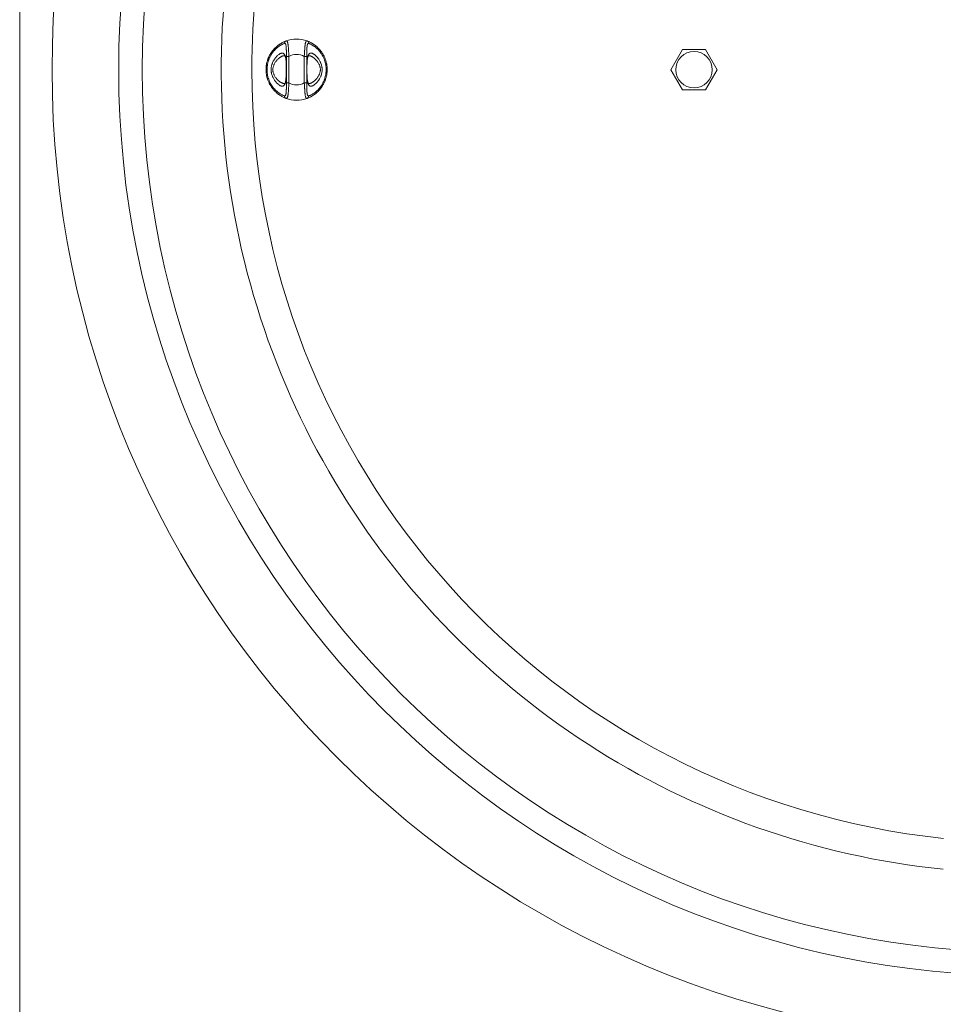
# Model space of a CAD drawing. Header units: millimetres. Extents: x 25 to 1460, y 35 to 806.
# Tile 4 of 46: x 25 to 206, y 419 to 612. Entities that reach past the tile are written whole.
import ezdxf

# ---------------------------------------------------------------- set-up
doc = ezdxf.new("R2010")
doc.units = ezdxf.units.MM
doc.layers.add('1', color=7, linetype='Continuous', true_color=0xffffff)

msp = doc.modelspace()

# ---------------------------------------------------------------- linework, layer by layer
at = {"layer": '1', "color": 8, "linetype": 'Continuous', "lineweight": 18}
msp.add_line((25.11, 405.3), (25.11, 800), dxfattribs=at)
at = {"layer": '1', "color": 155, "linetype": 'Continuous', "lineweight": 18}
for p, q in [((77.96, 605.25), (77.46, 605.25)), ((77.46, 600.06), (77.46, 605.25)), ((77.96, 605.25), (77.96, 600.06)), ((80.96, 600.06), (80.96, 605.25)), ((81.46, 605.25), (80.96, 605.25)), ((81.46, 605.25), (81.46, 600.06)), ((152.9, 602.65), (155.18, 606.6)), ((155.18, 606.6), (159.74, 606.6)), ((159.74, 606.6), (162.02, 602.65)), ((155.18, 598.7), (152.9, 602.65)), ((162.02, 602.65), (159.74, 598.7)), ((77.46, 600.06), (77.96, 600.06)), ((80.96, 600.06), (81.46, 600.06)), ((159.74, 598.7), (155.18, 598.7))]:
    msp.add_line(p, q, dxfattribs=at)
for centre, radius in [((222.46, 602.65), 191), ((222.46, 602.65), 177.92), ((222.46, 602.65), 173.28), ((157.46, 602.65), 3.57)]:
    msp.add_circle(centre, radius, dxfattribs=at)
for centre, radius, start, end in [((222.46, 602.65), 157.8, 155.7786, 264.1544), ((222.46, 602.65), 151.78, 156.0206, 180), ((79.46, 602.65), 6, 69.7905, 110.2095), ((79.46, 602.65), 3, 59.9007, 120.0993), ((222.46, 602.65), 151.78, 180, 263.9363), ((79.46, 602.65), 3, 239.9007, 300.0993), ((79.46, 602.65), 6, 249.7905, 290.2095)]:
    msp.add_arc(centre, radius, start, end, dxfattribs=at)
for centre, major_axis, start_param, end_param in [((77.56, 607.82), (-0.173, 0.469), 0, 1.232759), ((81.36, 607.82), (-0.173, -0.469), 1.908834, 3.141593), ((77.56, 597.49), (0.173, 0.469), 1.908834, 3.141593), ((81.36, 597.49), (-0.173, 0.469), 3.141593, 4.374351)]:
    msp.add_ellipse(centre, major_axis=major_axis, ratio=0.954941, start_param=start_param, end_param=end_param, dxfattribs=at)
for points, knots in [([(77.39, 597.02), (77.33, 597.05), (77.26, 597.07), (77.12, 597.13), (77.04, 597.16), (76.88, 597.24), (76.79, 597.28), (76.61, 597.37), (76.51, 597.43), (76.36, 597.52), (76.31, 597.55), (76.23, 597.6), (76.21, 597.61), (76.15, 597.65), (76.13, 597.67), (75.99, 597.76), (75.88, 597.84), (75.66, 598.01), (75.55, 598.1), (75.32, 598.31), (75.21, 598.42), (75.07, 598.57), (75.04, 598.6), (74.98, 598.66), (74.9, 598.75), (74.82, 598.85), (74.66, 599.05), (74.56, 599.19), (74.36, 599.49), (74.26, 599.65), (74.15, 599.85), (74.13, 599.9), (74.09, 599.98), (74.07, 600.02), (74.01, 600.15), (73.97, 600.24), (73.85, 600.51), (73.79, 600.69), (73.67, 601.06), (73.62, 601.25), (73.57, 601.49), (73.56, 601.54), (73.55, 601.64), (73.54, 601.69), (73.51, 601.84), (73.5, 601.94), (73.47, 602.24), (73.46, 602.44), (73.46, 602.84), (73.47, 603.04), (73.49, 603.29), (73.5, 603.34), (73.51, 603.44), (73.53, 603.59), (73.56, 603.73), (73.62, 604.03), (73.66, 604.22), (73.75, 604.5), (73.78, 604.59), (73.83, 604.73), (73.85, 604.77), (73.88, 604.86), (73.9, 604.91), (73.99, 605.13), (74.07, 605.31), (74.25, 605.64), (74.34, 605.79), (74.49, 606.02), (74.54, 606.09), (74.65, 606.24), (74.7, 606.31), (74.86, 606.51), (74.97, 606.64), (75.2, 606.88), (75.31, 606.99), (75.45, 607.12), (75.48, 607.14), (75.54, 607.19), (75.62, 607.27), (75.71, 607.34), (75.87, 607.47), (75.98, 607.55), (76.2, 607.69), (76.3, 607.76), (76.45, 607.85), (76.53, 607.89), (76.6, 607.93), (76.64, 607.95), (76.67, 607.97), (76.78, 608.03), (76.87, 608.07), (77.04, 608.14), (77.12, 608.18), (77.26, 608.24), (77.33, 608.26), (77.39, 608.29)], [0, 0, 0, 0, 0.03125, 0.03125, 0.0625, 0.0625, 0.09375, 0.09375, 0.125, 0.125, 0.140625, 0.140625, 0.148437, 0.148437, 0.15625, 0.15625, 0.1875, 0.1875, 0.21875, 0.21875, 0.25, 0.25, 0.257812, 0.257812, 0.265625, 0.28125, 0.28125, 0.3125, 0.3125, 0.34375, 0.34375, 0.351562, 0.351562, 0.359375, 0.359375, 0.375, 0.375, 0.40625, 0.40625, 0.4375, 0.4375, 0.445312, 0.445312, 0.453125, 0.453125, 0.46875, 0.46875, 0.5, 0.5, 0.53125, 0.53125, 0.539062, 0.539062, 0.546875, 0.5625, 0.5625, 0.59375, 0.59375, 0.609375, 0.609375, 0.617187, 0.617187, 0.625, 0.625, 0.65625, 0.65625, 0.6875, 0.6875, 0.703125, 0.703125, 0.71875, 0.71875, 0.75, 0.75, 0.78125, 0.78125, 0.789062, 0.789062, 0.796875, 0.8125, 0.8125, 0.84375, 0.84375, 0.875, 0.875, 0.890625, 0.898437, 0.898437, 0.90625, 0.90625, 0.9375, 0.9375, 0.96875, 0.96875, 1, 1, 1, 1]), ([(77.08, 607.82), (77.03, 607.8), (76.97, 607.77), (76.85, 607.72), (76.78, 607.69), (76.64, 607.62), (76.57, 607.58), (76.47, 607.53), (76.45, 607.52), (76.41, 607.5), (76.34, 607.46), (76.28, 607.42), (76.15, 607.34), (76.06, 607.28), (75.88, 607.15), (75.78, 607.08), (75.64, 606.96), (75.59, 606.92), (75.51, 606.86), (75.49, 606.84), (75.44, 606.79), (75.41, 606.77), (75.29, 606.65), (75.19, 606.55), (74.99, 606.33), (74.9, 606.21), (74.76, 606.03), (74.71, 605.96), (74.64, 605.86), (74.62, 605.83), (74.57, 605.76), (74.55, 605.72), (74.44, 605.55), (74.36, 605.4), (74.2, 605.1), (74.13, 604.94), (74.05, 604.73), (74.03, 604.69), (74, 604.61), (73.96, 604.48), (73.91, 604.35), (73.84, 604.09), (73.8, 603.92), (73.75, 603.65), (73.73, 603.56), (73.71, 603.42), (73.71, 603.38), (73.69, 603.28), (73.69, 603.24), (73.67, 603.01), (73.66, 602.82), (73.66, 602.45), (73.67, 602.27), (73.7, 602), (73.71, 601.9), (73.73, 601.77), (73.74, 601.72), (73.75, 601.63), (73.76, 601.59), (73.8, 601.36), (73.85, 601.19), (73.95, 600.84), (74.01, 600.67), (74.11, 600.43), (74.14, 600.35), (74.21, 600.19), (74.25, 600.11), (74.37, 599.88), (74.45, 599.74), (74.63, 599.46), (74.72, 599.33), (74.86, 599.15), (74.93, 599.06), (75, 598.97), (75.05, 598.92), (75.08, 598.89), (75.2, 598.75), (75.3, 598.65), (75.5, 598.46), (75.6, 598.38), (75.79, 598.22), (75.88, 598.15), (76, 598.07), (76.02, 598.05), (76.07, 598.02), (76.14, 597.98), (76.2, 597.93), (76.33, 597.85), (76.42, 597.81), (76.57, 597.72), (76.65, 597.68), (76.78, 597.62), (76.85, 597.59), (76.97, 597.54), (77.03, 597.51), (77.08, 597.49)], [0, 0, 0, 0, 0.03125, 0.03125, 0.0625, 0.0625, 0.09375, 0.09375, 0.101562, 0.101562, 0.109375, 0.125, 0.125, 0.15625, 0.15625, 0.1875, 0.1875, 0.203125, 0.203125, 0.210938, 0.210938, 0.21875, 0.21875, 0.25, 0.25, 0.28125, 0.28125, 0.296875, 0.296875, 0.304688, 0.304688, 0.3125, 0.3125, 0.34375, 0.34375, 0.375, 0.375, 0.382813, 0.382813, 0.390625, 0.40625, 0.40625, 0.4375, 0.4375, 0.453125, 0.453125, 0.460938, 0.460938, 0.46875, 0.46875, 0.5, 0.5, 0.53125, 0.53125, 0.546875, 0.546875, 0.554688, 0.554688, 0.5625, 0.5625, 0.59375, 0.59375, 0.625, 0.625, 0.640625, 0.640625, 0.65625, 0.65625, 0.6875, 0.6875, 0.71875, 0.71875, 0.734375, 0.742188, 0.742188, 0.75, 0.75, 0.78125, 0.78125, 0.8125, 0.8125, 0.84375, 0.84375, 0.851563, 0.851563, 0.859375, 0.875, 0.875, 0.90625, 0.90625, 0.9375, 0.9375, 0.96875, 0.96875, 1, 1, 1, 1]), ([(77.46, 605.25), (77.46, 605.42), (77.46, 605.58), (77.45, 605.91), (77.45, 606.07), (77.45, 606.25), (77.45, 606.27), (77.45, 606.31), (77.45, 606.37), (77.45, 606.42), (77.44, 606.54), (77.44, 606.61), (77.44, 606.76), (77.43, 606.83), (77.43, 606.93), (77.42, 606.96), (77.42, 607.03), (77.42, 607.06), (77.41, 607.16), (77.4, 607.22), (77.39, 607.33), (77.38, 607.38), (77.37, 607.46), (77.36, 607.48), (77.35, 607.52), (77.35, 607.55), (77.33, 607.61), (77.31, 607.68), (77.28, 607.74), (77.25, 607.77), (77.24, 607.78), (77.23, 607.79), (77.22, 607.8), (77.19, 607.82), (77.17, 607.83), (77.13, 607.83), (77.1, 607.82), (77.08, 607.82)], [0, 0, 0, 0, 0.125, 0.125, 0.25, 0.25, 0.265625, 0.265625, 0.28125, 0.3125, 0.3125, 0.375, 0.375, 0.4375, 0.4375, 0.46875, 0.46875, 0.5, 0.5, 0.5625, 0.5625, 0.625, 0.625, 0.65625, 0.65625, 0.6875, 0.6875, 0.75, 0.8125, 0.8125, 0.84375, 0.84375, 0.875, 0.875, 0.9375, 0.9375, 1, 1, 1, 1]), ([(77.39, 608.29), (77.41, 608.29), (77.46, 608.3), (77.51, 608.29), (77.54, 608.27), (77.54, 608.27), (77.55, 608.26), (77.56, 608.25), (77.57, 608.24), (77.58, 608.23), (77.61, 608.19), (77.65, 608.13), (77.68, 608.05), (77.7, 607.99), (77.7, 607.98), (77.71, 607.95), (77.71, 607.94), (77.72, 607.9), (77.73, 607.87), (77.75, 607.79), (77.76, 607.73), (77.78, 607.6), (77.79, 607.53), (77.8, 607.42), (77.8, 607.38), (77.81, 607.31), (77.82, 607.27), (77.83, 607.15), (77.83, 607.06), (77.85, 606.89), (77.85, 606.8), (77.87, 606.62), (77.87, 606.53), (77.88, 606.39), (77.88, 606.34), (77.89, 606.24), (77.89, 606.19), (77.9, 606.05), (77.91, 605.95), (77.93, 605.65), (77.94, 605.45), (77.96, 605.25)], [0, 0, 0, 0, 0.0625, 0.125, 0.125, 0.140625, 0.140625, 0.15625, 0.15625, 0.1875, 0.1875, 0.25, 0.3125, 0.3125, 0.328125, 0.328125, 0.34375, 0.34375, 0.375, 0.375, 0.4375, 0.4375, 0.5, 0.5, 0.53125, 0.53125, 0.5625, 0.5625, 0.625, 0.625, 0.6875, 0.6875, 0.75, 0.75, 0.78125, 0.78125, 0.8125, 0.8125, 0.875, 0.875, 1, 1, 1, 1]), ([(80.96, 605.25), (80.97, 605.35), (80.98, 605.45), (80.99, 605.6), (80.99, 605.66), (81, 605.76), (81, 605.81), (81.01, 605.95), (81.02, 606.05), (81.03, 606.25), (81.04, 606.34), (81.04, 606.46), (81.04, 606.49), (81.05, 606.53), (81.05, 606.56), (81.05, 606.63), (81.06, 606.67), (81.07, 606.81), (81.07, 606.9), (81.09, 607.07), (81.09, 607.15), (81.1, 607.25), (81.1, 607.27), (81.11, 607.31), (81.11, 607.33), (81.12, 607.39), (81.12, 607.42), (81.13, 607.53), (81.14, 607.6), (81.16, 607.73), (81.17, 607.79), (81.19, 607.88), (81.2, 607.9), (81.21, 607.96), (81.22, 607.98), (81.24, 608.05), (81.26, 608.09), (81.29, 608.16), (81.31, 608.19), (81.33, 608.22), (81.34, 608.23), (81.35, 608.24), (81.36, 608.26), (81.38, 608.27), (81.41, 608.29), (81.46, 608.3), (81.51, 608.29), (81.53, 608.29)], [0, 0, 0, 0, 0.0625, 0.0625, 0.09375, 0.09375, 0.125, 0.125, 0.1875, 0.1875, 0.25, 0.25, 0.265625, 0.265625, 0.28125, 0.28125, 0.3125, 0.3125, 0.375, 0.375, 0.4375, 0.4375, 0.453125, 0.453125, 0.46875, 0.46875, 0.5, 0.5, 0.5625, 0.5625, 0.625, 0.625, 0.65625, 0.65625, 0.6875, 0.6875, 0.75, 0.75, 0.8125, 0.8125, 0.828125, 0.828125, 0.84375, 0.875, 0.875, 0.9375, 1, 1, 1, 1]), ([(81.84, 607.82), (81.82, 607.82), (81.77, 607.83), (81.73, 607.82), (81.7, 607.8), (81.7, 607.8), (81.68, 607.78), (81.67, 607.77), (81.64, 607.74), (81.63, 607.71), (81.6, 607.65), (81.59, 607.61), (81.57, 607.55), (81.57, 607.53), (81.56, 607.49), (81.56, 607.48), (81.55, 607.46), (81.54, 607.4), (81.53, 607.33), (81.52, 607.22), (81.51, 607.16), (81.5, 607.08), (81.5, 607.06), (81.5, 607.03), (81.5, 607.02), (81.5, 606.97), (81.49, 606.93), (81.49, 606.83), (81.48, 606.76), (81.48, 606.62), (81.48, 606.54), (81.47, 606.43), (81.47, 606.39), (81.47, 606.31), (81.47, 606.27), (81.47, 606.07), (81.47, 605.91), (81.47, 605.71), (81.47, 605.67), (81.46, 605.58), (81.46, 605.54), (81.46, 605.42), (81.46, 605.33), (81.46, 605.25)], [0, 0, 0, 0, 0.0625, 0.125, 0.125, 0.15625, 0.15625, 0.1875, 0.1875, 0.25, 0.25, 0.3125, 0.3125, 0.34375, 0.34375, 0.359375, 0.359375, 0.375, 0.4375, 0.4375, 0.5, 0.5, 0.515625, 0.515625, 0.53125, 0.53125, 0.5625, 0.5625, 0.625, 0.625, 0.6875, 0.6875, 0.71875, 0.71875, 0.75, 0.75, 0.875, 0.875, 0.90625, 0.90625, 0.9375, 0.9375, 1, 1, 1, 1]), ([(81.53, 608.29), (81.59, 608.26), (81.66, 608.24), (81.8, 608.18), (81.88, 608.15), (82.04, 608.07), (82.13, 608.03), (82.31, 607.93), (82.41, 607.88), (82.56, 607.79), (82.61, 607.76), (82.69, 607.71), (82.71, 607.7), (82.77, 607.66), (82.79, 607.64), (82.93, 607.55), (83.04, 607.47), (83.26, 607.3), (83.37, 607.21), (83.6, 607), (83.71, 606.89), (83.85, 606.74), (83.88, 606.71), (83.94, 606.65), (84.02, 606.56), (84.1, 606.46), (84.26, 606.26), (84.36, 606.12), (84.56, 605.82), (84.66, 605.66), (84.77, 605.45), (84.79, 605.41), (84.83, 605.33), (84.85, 605.29), (84.91, 605.16), (84.95, 605.07), (85.07, 604.8), (85.13, 604.62), (85.25, 604.25), (85.3, 604.06), (85.35, 603.82), (85.36, 603.77), (85.37, 603.67), (85.38, 603.62), (85.41, 603.47), (85.42, 603.37), (85.45, 603.07), (85.46, 602.87), (85.46, 602.47), (85.45, 602.27), (85.43, 602.02), (85.42, 601.97), (85.41, 601.87), (85.39, 601.72), (85.36, 601.57), (85.3, 601.28), (85.26, 601.09), (85.17, 600.81), (85.14, 600.72), (85.09, 600.58), (85.07, 600.53), (85.04, 600.44), (85.02, 600.4), (84.93, 600.18), (84.85, 600), (84.67, 599.67), (84.58, 599.52), (84.43, 599.29), (84.38, 599.21), (84.27, 599.07), (84.22, 599), (84.06, 598.8), (83.95, 598.67), (83.72, 598.43), (83.61, 598.32), (83.47, 598.19), (83.44, 598.16), (83.38, 598.11), (83.3, 598.04), (83.21, 597.97), (83.05, 597.84), (82.94, 597.76), (82.72, 597.62), (82.62, 597.55), (82.47, 597.46), (82.39, 597.42), (82.32, 597.38), (82.28, 597.36), (82.25, 597.34), (82.14, 597.28), (82.05, 597.24), (81.88, 597.16), (81.8, 597.13), (81.66, 597.07), (81.59, 597.05), (81.53, 597.02)], [0, 0, 0, 0, 0.03125, 0.03125, 0.0625, 0.0625, 0.09375, 0.09375, 0.125, 0.125, 0.140625, 0.140625, 0.148437, 0.148437, 0.15625, 0.15625, 0.1875, 0.1875, 0.21875, 0.21875, 0.25, 0.25, 0.257812, 0.257812, 0.265625, 0.28125, 0.28125, 0.3125, 0.3125, 0.34375, 0.34375, 0.351562, 0.351562, 0.359375, 0.359375, 0.375, 0.375, 0.40625, 0.40625, 0.4375, 0.4375, 0.445312, 0.445312, 0.453125, 0.453125, 0.46875, 0.46875, 0.5, 0.5, 0.53125, 0.53125, 0.539062, 0.539062, 0.546875, 0.5625, 0.5625, 0.59375, 0.59375, 0.609375, 0.609375, 0.617187, 0.617187, 0.625, 0.625, 0.65625, 0.65625, 0.6875, 0.6875, 0.703125, 0.703125, 0.71875, 0.71875, 0.75, 0.75, 0.78125, 0.78125, 0.789062, 0.789062, 0.796875, 0.8125, 0.8125, 0.84375, 0.84375, 0.875, 0.875, 0.890625, 0.898437, 0.898437, 0.90625, 0.90625, 0.9375, 0.9375, 0.96875, 0.96875, 1, 1, 1, 1]), ([(81.84, 597.49), (81.89, 597.51), (81.95, 597.54), (82.07, 597.59), (82.14, 597.62), (82.28, 597.69), (82.35, 597.72), (82.45, 597.78), (82.47, 597.79), (82.51, 597.81), (82.58, 597.85), (82.64, 597.89), (82.77, 597.97), (82.86, 598.02), (83.04, 598.16), (83.14, 598.23), (83.28, 598.35), (83.33, 598.39), (83.41, 598.45), (83.43, 598.47), (83.48, 598.52), (83.51, 598.54), (83.63, 598.66), (83.73, 598.76), (83.93, 598.98), (84.02, 599.1), (84.16, 599.28), (84.21, 599.35), (84.28, 599.45), (84.3, 599.48), (84.35, 599.55), (84.37, 599.58), (84.48, 599.76), (84.56, 599.91), (84.72, 600.21), (84.79, 600.37), (84.87, 600.57), (84.89, 600.62), (84.92, 600.7), (84.96, 600.83), (85.01, 600.96), (85.08, 601.21), (85.12, 601.39), (85.17, 601.66), (85.19, 601.75), (85.21, 601.89), (85.21, 601.93), (85.23, 602.02), (85.23, 602.07), (85.25, 602.3), (85.26, 602.49), (85.26, 602.85), (85.25, 603.04), (85.22, 603.31), (85.21, 603.4), (85.19, 603.54), (85.18, 603.59), (85.17, 603.68), (85.16, 603.72), (85.12, 603.95), (85.07, 604.12), (84.97, 604.47), (84.91, 604.63), (84.81, 604.88), (84.78, 604.96), (84.71, 605.12), (84.67, 605.2), (84.55, 605.43), (84.47, 605.57), (84.29, 605.85), (84.2, 605.98), (84.06, 606.16), (83.99, 606.25), (83.92, 606.34), (83.87, 606.39), (83.84, 606.42), (83.72, 606.56), (83.62, 606.66), (83.42, 606.84), (83.32, 606.93), (83.13, 607.09), (83.04, 607.16), (82.92, 607.24), (82.9, 607.26), (82.85, 607.29), (82.78, 607.33), (82.72, 607.38), (82.59, 607.46), (82.5, 607.5), (82.35, 607.59), (82.27, 607.62), (82.14, 607.69), (82.07, 607.72), (81.95, 607.77), (81.89, 607.8), (81.84, 607.82)], [0, 0, 0, 0, 0.03125, 0.03125, 0.0625, 0.0625, 0.09375, 0.09375, 0.101563, 0.101563, 0.109375, 0.125, 0.125, 0.15625, 0.15625, 0.1875, 0.1875, 0.203125, 0.203125, 0.210938, 0.210938, 0.21875, 0.21875, 0.25, 0.25, 0.28125, 0.28125, 0.296875, 0.296875, 0.304688, 0.304688, 0.3125, 0.3125, 0.34375, 0.34375, 0.375, 0.375, 0.382813, 0.382813, 0.390625, 0.40625, 0.40625, 0.4375, 0.4375, 0.453125, 0.453125, 0.460938, 0.460938, 0.46875, 0.46875, 0.5, 0.5, 0.53125, 0.53125, 0.546875, 0.546875, 0.554688, 0.554688, 0.5625, 0.5625, 0.59375, 0.59375, 0.625, 0.625, 0.640625, 0.640625, 0.65625, 0.65625, 0.6875, 0.6875, 0.71875, 0.71875, 0.734375, 0.742188, 0.742188, 0.75, 0.75, 0.78125, 0.78125, 0.8125, 0.8125, 0.84375, 0.84375, 0.851563, 0.851563, 0.859375, 0.875, 0.875, 0.90625, 0.90625, 0.9375, 0.9375, 0.96875, 0.96875, 1, 1, 1, 1]), ([(77.43, 602.65), (77.43, 602.6), (77.43, 602.54), (77.43, 602.43), (77.43, 602.38), (77.43, 602.21), (77.42, 602), (77.42, 601.78), (77.42, 601.62), (77.41, 601.57), (77.41, 601.47), (77.41, 601.42), (77.4, 601.26), (77.4, 601.16), (77.38, 600.97), (77.38, 600.88), (77.36, 600.74), (77.36, 600.69), (77.35, 600.61), (77.34, 600.56), (77.33, 600.44), (77.31, 600.36), (77.28, 600.2), (77.27, 600.13), (77.24, 600.03), (77.23, 599.98), (77.21, 599.93), (77.2, 599.9), (77.2, 599.89), (77.17, 599.82), (77.14, 599.76), (77.09, 599.67), (77.03, 599.58), (76.97, 599.52), (76.92, 599.49), (76.91, 599.48), (76.9, 599.47), (76.87, 599.46), (76.84, 599.44), (76.78, 599.42), (76.74, 599.41), (76.65, 599.4), (76.61, 599.4), (76.55, 599.41), (76.54, 599.41), (76.51, 599.42), (76.48, 599.43), (76.44, 599.44), (76.37, 599.46), (76.32, 599.48), (76.21, 599.53), (76.16, 599.56), (76.08, 599.61), (76.05, 599.63), (76.01, 599.66), (76, 599.67), (75.97, 599.69), (75.9, 599.74), (75.77, 599.84), (75.66, 599.95), (75.55, 600.06), (75.5, 600.12), (75.41, 600.22), (75.38, 600.25), (75.33, 600.32), (75.3, 600.35), (75.22, 600.46), (75.17, 600.53), (75.07, 600.69), (75.02, 600.76), (74.92, 600.93), (74.87, 601.02), (74.81, 601.15), (74.79, 601.2), (74.76, 601.26), (74.75, 601.29), (74.73, 601.34), (74.72, 601.36), (74.67, 601.48), (74.63, 601.58), (74.57, 601.78), (74.54, 601.89), (74.51, 602.05), (74.5, 602.1), (74.48, 602.21), (74.48, 602.26), (74.46, 602.43), (74.45, 602.54), (74.45, 602.7), (74.45, 602.78), (74.46, 602.87), (74.46, 602.92), (74.47, 602.95), (74.48, 603.09), (74.5, 603.2), (74.54, 603.41), (74.57, 603.51), (74.6, 603.64), (74.61, 603.67), (74.63, 603.72), (74.64, 603.74), (74.66, 603.82), (74.68, 603.86), (74.74, 604.01), (74.78, 604.1), (74.87, 604.28), (74.91, 604.37), (74.99, 604.49), (75.01, 604.54), (75.05, 604.6), (75.06, 604.62), (75.09, 604.66), (75.15, 604.75), (75.22, 604.85), (75.33, 604.99), (75.38, 605.05), (75.49, 605.18), (75.55, 605.24), (75.63, 605.33), (75.66, 605.35), (75.71, 605.41), (75.74, 605.43), (75.83, 605.51), (75.94, 605.6), (76.05, 605.68), (76.15, 605.74), (76.21, 605.77), (76.29, 605.81), (76.32, 605.83), (76.36, 605.85), (76.39, 605.85), (76.4, 605.86), (76.46, 605.88), (76.51, 605.89), (76.6, 605.9), (76.65, 605.91), (76.74, 605.9), (76.78, 605.89), (76.83, 605.87), (76.84, 605.87), (76.86, 605.86), (76.87, 605.85), (76.89, 605.84), (76.91, 605.83), (76.97, 605.79), (77, 605.76), (77.06, 605.68), (77.09, 605.64), (77.14, 605.55), (77.17, 605.5), (77.2, 605.41), (77.21, 605.38), (77.23, 605.32), (77.24, 605.28), (77.27, 605.18), (77.28, 605.11), (77.31, 604.96), (77.33, 604.88), (77.34, 604.75), (77.35, 604.71), (77.36, 604.62), (77.36, 604.57), (77.38, 604.44), (77.38, 604.34), (77.4, 604.15), (77.4, 604.05), (77.41, 603.9), (77.41, 603.82), (77.41, 603.74), (77.42, 603.69), (77.42, 603.66), (77.42, 603.53), (77.42, 603.42), (77.43, 603.2), (77.43, 603.1), (77.43, 602.93), (77.43, 602.85), (77.43, 602.77), (77.43, 602.71), (77.43, 602.68), (77.43, 602.65)], [0, 0, 0, 0, 0.007812, 0.007812, 0.015625, 0.015625, 0.03125, 0.046875, 0.046875, 0.054687, 0.054687, 0.0625, 0.0625, 0.078125, 0.078125, 0.09375, 0.09375, 0.101562, 0.101562, 0.109375, 0.109375, 0.125, 0.125, 0.140625, 0.140625, 0.148437, 0.152344, 0.152344, 0.15625, 0.15625, 0.171875, 0.171875, 0.1875, 0.203125, 0.203125, 0.207031, 0.207031, 0.210937, 0.21875, 0.21875, 0.234375, 0.234375, 0.25, 0.25, 0.253906, 0.253906, 0.257812, 0.265625, 0.265625, 0.28125, 0.28125, 0.296875, 0.296875, 0.304687, 0.304687, 0.308594, 0.308594, 0.3125, 0.328125, 0.34375, 0.34375, 0.359375, 0.359375, 0.367187, 0.367187, 0.375, 0.375, 0.390625, 0.390625, 0.40625, 0.40625, 0.421875, 0.421875, 0.429687, 0.429687, 0.433594, 0.433594, 0.4375, 0.4375, 0.453125, 0.453125, 0.46875, 0.46875, 0.476562, 0.476562, 0.484375, 0.484375, 0.5, 0.5, 0.507812, 0.511719, 0.511719, 0.515625, 0.515625, 0.53125, 0.53125, 0.546875, 0.546875, 0.550781, 0.550781, 0.554687, 0.554687, 0.5625, 0.5625, 0.578125, 0.578125, 0.59375, 0.59375, 0.601562, 0.601562, 0.605469, 0.605469, 0.609375, 0.625, 0.625, 0.640625, 0.640625, 0.65625, 0.65625, 0.664062, 0.664062, 0.671875, 0.671875, 0.6875, 0.703125, 0.703125, 0.71875, 0.71875, 0.726562, 0.730469, 0.730469, 0.734375, 0.734375, 0.75, 0.75, 0.765625, 0.765625, 0.78125, 0.78125, 0.785156, 0.785156, 0.789062, 0.789062, 0.796875, 0.796875, 0.8125, 0.8125, 0.828125, 0.828125, 0.84375, 0.84375, 0.851562, 0.851562, 0.859375, 0.859375, 0.875, 0.875, 0.890625, 0.890625, 0.898437, 0.898437, 0.90625, 0.90625, 0.921875, 0.921875, 0.9375, 0.9375, 0.945312, 0.949219, 0.949219, 0.953125, 0.953125, 0.96875, 0.96875, 0.984375, 0.984375, 0.992187, 0.996094, 0.996094, 1, 1, 1, 1]), ([(77.09, 605.4), (77.05, 605.4), (77.02, 605.4), (76.96, 605.39), (76.92, 605.38), (76.88, 605.38), (76.86, 605.37), (76.84, 605.37), (76.78, 605.35), (76.73, 605.33), (76.62, 605.29), (76.51, 605.24), (76.35, 605.14), (76.24, 605.07), (76.15, 605.01), (76.12, 604.99), (76.07, 604.94), (76.04, 604.92), (75.95, 604.85), (75.9, 604.8), (75.78, 604.7), (75.73, 604.64), (75.62, 604.53), (75.56, 604.47), (75.48, 604.37), (75.46, 604.34), (75.42, 604.29), (75.4, 604.27), (75.38, 604.24), (75.31, 604.15), (75.25, 604.06), (75.16, 603.91), (75.11, 603.83), (75.05, 603.71), (75.03, 603.67), (74.99, 603.59), (74.98, 603.54), (74.92, 603.41), (74.89, 603.32), (74.85, 603.13), (74.83, 603.04), (74.81, 602.92), (74.81, 602.89), (74.8, 602.84), (74.8, 602.77), (74.79, 602.7), (74.79, 602.55), (74.8, 602.45), (74.82, 602.33), (74.82, 602.31), (74.83, 602.26), (74.83, 602.24), (74.85, 602.16), (74.86, 602.12), (74.9, 601.98), (74.93, 601.89), (74.98, 601.76), (75.01, 601.69), (75.04, 601.63), (75.06, 601.59), (75.07, 601.57), (75.12, 601.46), (75.16, 601.39), (75.26, 601.24), (75.31, 601.17), (75.41, 601.03), (75.46, 600.96), (75.57, 600.84), (75.62, 600.78), (75.69, 600.71), (75.7, 600.69), (75.73, 600.66), (75.75, 600.65), (75.79, 600.61), (75.82, 600.58), (75.9, 600.5), (75.96, 600.46), (76.07, 600.36), (76.18, 600.28), (76.29, 600.2), (76.38, 600.15), (76.41, 600.14), (76.46, 600.1), (76.49, 600.09), (76.57, 600.05), (76.68, 600), (76.78, 599.96), (76.88, 599.93), (76.93, 599.92), (77.01, 599.91), (77.03, 599.91), (77.06, 599.91), (77.06, 599.91), (77.07, 599.91)], [0, 0, 0, 0, 0.023375, 0.023375, 0.03834, 0.045822, 0.045822, 0.053304, 0.053304, 0.083234, 0.083234, 0.113163, 0.143092, 0.173022, 0.173022, 0.187986, 0.187986, 0.202951, 0.202951, 0.23288, 0.23288, 0.26281, 0.26281, 0.292739, 0.292739, 0.307704, 0.307704, 0.315186, 0.315186, 0.322669, 0.352598, 0.352598, 0.382527, 0.382527, 0.397492, 0.397492, 0.412457, 0.412457, 0.442386, 0.442386, 0.472315, 0.472315, 0.479798, 0.479798, 0.48728, 0.502245, 0.502245, 0.532174, 0.532174, 0.539656, 0.539656, 0.547139, 0.547139, 0.562103, 0.562103, 0.592033, 0.592033, 0.606997, 0.61448, 0.61448, 0.621962, 0.621962, 0.651892, 0.651892, 0.681821, 0.681821, 0.71175, 0.71175, 0.74168, 0.74168, 0.749162, 0.749162, 0.756644, 0.756644, 0.771609, 0.771609, 0.801538, 0.801538, 0.831468, 0.861397, 0.861397, 0.876362, 0.876362, 0.891326, 0.891326, 0.921256, 0.951185, 0.951185, 0.981115, 0.981115, 0.996079, 0.996079, 1, 1, 1, 1]), ([(77.08, 605.4), (77.09, 605.4), (77.17, 605.41), (77.08, 605.43), (77.22, 605.28), (77.29, 605), (77.32, 604.83)], [0, 0, 0, 0, 0.066218, 0.40945, 0.698487, 1, 1, 1, 1]), ([(81.49, 602.65), (81.49, 602.71), (81.49, 602.77), (81.49, 602.88), (81.49, 602.93), (81.49, 603.1), (81.5, 603.31), (81.5, 603.53), (81.5, 603.68), (81.51, 603.74), (81.51, 603.84), (81.51, 603.89), (81.52, 604.05), (81.52, 604.15), (81.54, 604.34), (81.54, 604.43), (81.56, 604.57), (81.56, 604.61), (81.57, 604.7), (81.58, 604.75), (81.59, 604.87), (81.61, 604.95), (81.64, 605.11), (81.65, 605.18), (81.68, 605.28), (81.69, 605.33), (81.71, 605.37), (81.72, 605.41), (81.72, 605.42), (81.75, 605.49), (81.78, 605.55), (81.83, 605.64), (81.89, 605.72), (81.95, 605.79), (82, 605.82), (82.01, 605.83), (82.02, 605.84), (82.05, 605.85), (82.08, 605.87), (82.14, 605.89), (82.18, 605.9), (82.27, 605.91), (82.31, 605.9), (82.37, 605.9), (82.38, 605.9), (82.41, 605.89), (82.44, 605.88), (82.48, 605.87), (82.55, 605.85), (82.6, 605.83), (82.71, 605.78), (82.76, 605.75), (82.84, 605.7), (82.87, 605.68), (82.91, 605.65), (82.92, 605.64), (82.95, 605.62), (83.02, 605.57), (83.15, 605.47), (83.26, 605.36), (83.37, 605.25), (83.42, 605.19), (83.51, 605.09), (83.54, 605.06), (83.59, 604.99), (83.62, 604.96), (83.7, 604.85), (83.75, 604.78), (83.85, 604.62), (83.9, 604.54), (84, 604.38), (84.05, 604.29), (84.11, 604.16), (84.13, 604.11), (84.16, 604.04), (84.17, 604.02), (84.19, 603.97), (84.2, 603.95), (84.25, 603.83), (84.29, 603.73), (84.35, 603.53), (84.38, 603.42), (84.41, 603.26), (84.42, 603.21), (84.44, 603.1), (84.44, 603.05), (84.46, 602.88), (84.47, 602.77), (84.47, 602.61), (84.47, 602.52), (84.46, 602.44), (84.46, 602.39), (84.45, 602.36), (84.44, 602.22), (84.42, 602.11), (84.38, 601.9), (84.35, 601.8), (84.32, 601.67), (84.31, 601.64), (84.29, 601.59), (84.28, 601.57), (84.26, 601.49), (84.24, 601.44), (84.18, 601.3), (84.14, 601.21), (84.05, 601.03), (84.01, 600.94), (83.93, 600.82), (83.91, 600.77), (83.87, 600.71), (83.86, 600.69), (83.83, 600.65), (83.77, 600.56), (83.7, 600.46), (83.59, 600.32), (83.54, 600.26), (83.43, 600.13), (83.37, 600.07), (83.29, 599.98), (83.26, 599.95), (83.21, 599.9), (83.18, 599.87), (83.09, 599.8), (82.98, 599.71), (82.87, 599.63), (82.77, 599.56), (82.71, 599.53), (82.63, 599.5), (82.6, 599.48), (82.56, 599.46), (82.53, 599.45), (82.52, 599.45), (82.46, 599.43), (82.41, 599.42), (82.32, 599.4), (82.27, 599.4), (82.18, 599.41), (82.14, 599.42), (82.09, 599.44), (82.08, 599.44), (82.06, 599.45), (82.05, 599.45), (82.03, 599.47), (82.01, 599.48), (81.95, 599.52), (81.92, 599.55), (81.86, 599.62), (81.83, 599.67), (81.78, 599.76), (81.75, 599.81), (81.72, 599.9), (81.71, 599.93), (81.69, 599.99), (81.68, 600.03), (81.65, 600.13), (81.64, 600.2), (81.61, 600.35), (81.59, 600.43), (81.58, 600.56), (81.57, 600.6), (81.56, 600.69), (81.56, 600.74), (81.54, 600.87), (81.54, 600.97), (81.52, 601.16), (81.52, 601.26), (81.51, 601.41), (81.51, 601.49), (81.51, 601.57), (81.5, 601.62), (81.5, 601.65), (81.5, 601.78), (81.5, 601.89), (81.49, 602.1), (81.49, 602.21), (81.49, 602.38), (81.49, 602.46), (81.49, 602.54), (81.49, 602.6), (81.49, 602.63), (81.49, 602.65)], [0, 0, 0, 0, 0.007813, 0.007813, 0.015625, 0.015625, 0.03125, 0.046875, 0.046875, 0.054688, 0.054688, 0.0625, 0.0625, 0.078125, 0.078125, 0.09375, 0.09375, 0.101563, 0.101563, 0.109375, 0.109375, 0.125, 0.125, 0.140625, 0.140625, 0.148438, 0.152344, 0.152344, 0.15625, 0.15625, 0.171875, 0.171875, 0.1875, 0.203125, 0.203125, 0.207031, 0.207031, 0.210938, 0.21875, 0.21875, 0.234375, 0.234375, 0.25, 0.25, 0.253906, 0.253906, 0.257813, 0.265625, 0.265625, 0.28125, 0.28125, 0.296875, 0.296875, 0.304688, 0.304688, 0.308594, 0.308594, 0.3125, 0.328125, 0.34375, 0.34375, 0.359375, 0.359375, 0.367188, 0.367188, 0.375, 0.375, 0.390625, 0.390625, 0.40625, 0.40625, 0.421875, 0.421875, 0.429688, 0.429688, 0.433594, 0.433594, 0.4375, 0.4375, 0.453125, 0.453125, 0.46875, 0.46875, 0.476563, 0.476563, 0.484375, 0.484375, 0.5, 0.5, 0.507813, 0.511719, 0.511719, 0.515625, 0.515625, 0.53125, 0.53125, 0.546875, 0.546875, 0.550781, 0.550781, 0.554688, 0.554688, 0.5625, 0.5625, 0.578125, 0.578125, 0.59375, 0.59375, 0.601563, 0.601563, 0.605469, 0.605469, 0.609375, 0.625, 0.625, 0.640625, 0.640625, 0.65625, 0.65625, 0.664062, 0.664062, 0.671875, 0.671875, 0.6875, 0.703125, 0.703125, 0.71875, 0.71875, 0.726562, 0.730469, 0.730469, 0.734375, 0.734375, 0.75, 0.75, 0.765625, 0.765625, 0.78125, 0.78125, 0.785156, 0.785156, 0.789062, 0.789062, 0.796875, 0.796875, 0.8125, 0.8125, 0.828125, 0.828125, 0.84375, 0.84375, 0.851562, 0.851562, 0.859375, 0.859375, 0.875, 0.875, 0.890625, 0.890625, 0.898437, 0.898437, 0.90625, 0.90625, 0.921875, 0.921875, 0.9375, 0.9375, 0.945312, 0.949219, 0.949219, 0.953125, 0.953125, 0.96875, 0.96875, 0.984375, 0.984375, 0.992188, 0.996094, 0.996094, 1, 1, 1, 1]), ([(81.49, 602.69), (81.49, 602.81), (81.49, 603.23), (81.51, 603.94), (81.57, 604.66), (81.66, 605.18), (81.79, 605.39), (81.79, 605.4), (81.79, 605.4)], [0, 0, 0, 0, 0.085718, 0.305693, 0.518522, 0.696557, 0.880773, 1, 1, 1, 1]), ([(81.8, 605.4), (81.8, 605.4), (81.81, 605.4), (81.83, 605.4), (81.85, 605.4)], [0, 0, 0, 0, 0.001526, 1, 1, 1, 1]), ([(81.83, 599.9), (81.87, 599.91), (81.9, 599.91), (81.96, 599.92), (82, 599.92), (82.04, 599.93), (82.06, 599.94), (82.08, 599.94), (82.14, 599.96), (82.19, 599.98), (82.3, 600.02), (82.41, 600.07), (82.57, 600.17), (82.68, 600.24), (82.77, 600.3), (82.8, 600.32), (82.85, 600.37), (82.88, 600.39), (82.97, 600.46), (83.02, 600.51), (83.14, 600.61), (83.19, 600.67), (83.3, 600.78), (83.36, 600.84), (83.44, 600.94), (83.46, 600.97), (83.5, 601.02), (83.52, 601.04), (83.54, 601.07), (83.61, 601.16), (83.67, 601.25), (83.76, 601.4), (83.81, 601.47), (83.87, 601.6), (83.89, 601.64), (83.93, 601.72), (83.94, 601.77), (84, 601.9), (84.03, 601.99), (84.07, 602.17), (84.09, 602.27), (84.11, 602.39), (84.11, 602.42), (84.12, 602.47), (84.12, 602.54), (84.13, 602.61), (84.13, 602.76), (84.12, 602.86), (84.1, 602.98), (84.1, 603), (84.09, 603.05), (84.09, 603.07), (84.07, 603.15), (84.06, 603.19), (84.02, 603.33), (83.99, 603.42), (83.94, 603.55), (83.91, 603.62), (83.88, 603.68), (83.86, 603.72), (83.85, 603.74), (83.8, 603.84), (83.76, 603.92), (83.66, 604.07), (83.61, 604.14), (83.51, 604.28), (83.46, 604.34), (83.35, 604.47), (83.3, 604.53), (83.23, 604.6), (83.22, 604.62), (83.19, 604.64), (83.17, 604.66), (83.13, 604.7), (83.1, 604.73), (83.02, 604.8), (82.96, 604.85), (82.85, 604.94), (82.74, 605.03), (82.63, 605.11), (82.54, 605.16), (82.51, 605.17), (82.46, 605.21), (82.43, 605.22), (82.35, 605.26), (82.24, 605.31), (82.14, 605.35), (82.04, 605.38), (81.99, 605.39), (81.91, 605.4), (81.89, 605.4), (81.86, 605.4), (81.86, 605.4), (81.85, 605.4)], [0, 0, 0, 0, 0.023375, 0.023375, 0.03834, 0.045822, 0.045822, 0.053304, 0.053304, 0.083234, 0.083234, 0.113163, 0.143092, 0.173022, 0.173022, 0.187986, 0.187986, 0.202951, 0.202951, 0.23288, 0.23288, 0.26281, 0.26281, 0.292739, 0.292739, 0.307704, 0.307704, 0.315186, 0.315186, 0.322669, 0.352598, 0.352598, 0.382527, 0.382527, 0.397492, 0.397492, 0.412457, 0.412457, 0.442386, 0.442386, 0.472315, 0.472315, 0.479798, 0.479798, 0.48728, 0.502245, 0.502245, 0.532174, 0.532174, 0.539656, 0.539656, 0.547139, 0.547139, 0.562103, 0.562103, 0.592033, 0.592033, 0.606997, 0.61448, 0.61448, 0.621962, 0.621962, 0.651892, 0.651892, 0.681821, 0.681821, 0.71175, 0.71175, 0.74168, 0.74168, 0.749162, 0.749162, 0.756644, 0.756644, 0.771609, 0.771609, 0.801538, 0.801538, 0.831468, 0.861397, 0.861397, 0.876362, 0.876362, 0.891326, 0.891326, 0.921256, 0.951185, 0.951185, 0.981115, 0.981115, 0.996079, 0.996079, 1, 1, 1, 1]), ([(77.43, 602.62), (77.43, 602.5), (77.43, 602.08), (77.41, 601.37), (77.35, 600.64), (77.26, 600.13), (77.13, 599.92), (77.13, 599.9), (77.13, 599.9)], [0, 0, 0, 0, 0.085718, 0.305693, 0.518522, 0.696557, 0.880773, 1, 1, 1, 1]), ([(77.12, 599.91), (77.12, 599.91), (77.11, 599.91), (77.09, 599.91), (77.07, 599.91)], [0, 0, 0, 0, 0.001526, 1, 1, 1, 1]), ([(77.08, 597.49), (77.1, 597.48), (77.15, 597.48), (77.19, 597.49), (77.22, 597.51), (77.22, 597.51), (77.24, 597.53), (77.25, 597.54), (77.28, 597.57), (77.29, 597.6), (77.32, 597.66), (77.33, 597.7), (77.35, 597.76), (77.35, 597.78), (77.36, 597.82), (77.36, 597.83), (77.37, 597.85), (77.38, 597.91), (77.39, 597.98), (77.4, 598.09), (77.41, 598.15), (77.42, 598.23), (77.42, 598.24), (77.42, 598.28), (77.42, 598.29), (77.42, 598.34), (77.43, 598.38), (77.43, 598.48), (77.44, 598.55), (77.44, 598.69), (77.44, 598.77), (77.45, 598.88), (77.45, 598.92), (77.45, 599), (77.45, 599.04), (77.45, 599.24), (77.45, 599.4), (77.45, 599.6), (77.45, 599.64), (77.46, 599.73), (77.46, 599.77), (77.46, 599.89), (77.46, 599.98), (77.46, 600.06)], [0, 0, 0, 0, 0.0625, 0.125, 0.125, 0.15625, 0.15625, 0.1875, 0.1875, 0.25, 0.25, 0.3125, 0.3125, 0.34375, 0.34375, 0.359375, 0.359375, 0.375, 0.4375, 0.4375, 0.5, 0.5, 0.515625, 0.515625, 0.53125, 0.53125, 0.5625, 0.5625, 0.625, 0.625, 0.6875, 0.6875, 0.71875, 0.71875, 0.75, 0.75, 0.875, 0.875, 0.90625, 0.90625, 0.9375, 0.9375, 1, 1, 1, 1]), ([(77.96, 600.06), (77.95, 599.96), (77.94, 599.86), (77.93, 599.7), (77.93, 599.65), (77.92, 599.55), (77.92, 599.5), (77.91, 599.35), (77.9, 599.26), (77.89, 599.06), (77.88, 598.97), (77.88, 598.85), (77.88, 598.82), (77.87, 598.78), (77.87, 598.75), (77.87, 598.68), (77.86, 598.64), (77.85, 598.5), (77.85, 598.41), (77.83, 598.24), (77.83, 598.16), (77.82, 598.06), (77.82, 598.04), (77.81, 598), (77.81, 597.98), (77.8, 597.92), (77.8, 597.88), (77.79, 597.77), (77.78, 597.71), (77.76, 597.58), (77.75, 597.52), (77.73, 597.43), (77.72, 597.4), (77.71, 597.35), (77.7, 597.33), (77.68, 597.26), (77.66, 597.22), (77.63, 597.15), (77.61, 597.12), (77.59, 597.09), (77.58, 597.08), (77.57, 597.07), (77.56, 597.05), (77.54, 597.04), (77.51, 597.02), (77.46, 597.01), (77.41, 597.01), (77.39, 597.02)], [0, 0, 0, 0, 0.0625, 0.0625, 0.09375, 0.09375, 0.125, 0.125, 0.1875, 0.1875, 0.25, 0.25, 0.265625, 0.265625, 0.28125, 0.28125, 0.3125, 0.3125, 0.375, 0.375, 0.4375, 0.4375, 0.453125, 0.453125, 0.46875, 0.46875, 0.5, 0.5, 0.5625, 0.5625, 0.625, 0.625, 0.65625, 0.65625, 0.6875, 0.6875, 0.75, 0.75, 0.8125, 0.8125, 0.828125, 0.828125, 0.84375, 0.875, 0.875, 0.9375, 1, 1, 1, 1]), ([(81.53, 597.02), (81.51, 597.01), (81.46, 597.01), (81.41, 597.02), (81.38, 597.04), (81.38, 597.04), (81.37, 597.05), (81.36, 597.05), (81.35, 597.07), (81.34, 597.08), (81.31, 597.12), (81.27, 597.18), (81.24, 597.26), (81.22, 597.32), (81.22, 597.33), (81.21, 597.36), (81.21, 597.37), (81.2, 597.41), (81.19, 597.43), (81.17, 597.52), (81.16, 597.58), (81.14, 597.71), (81.13, 597.78), (81.12, 597.89), (81.12, 597.92), (81.11, 598), (81.1, 598.04), (81.09, 598.16), (81.09, 598.25), (81.07, 598.42), (81.07, 598.5), (81.05, 598.69), (81.05, 598.78), (81.04, 598.92), (81.04, 598.97), (81.03, 599.07), (81.03, 599.11), (81.02, 599.26), (81.01, 599.36), (80.99, 599.66), (80.98, 599.86), (80.96, 600.06)], [0, 0, 0, 0, 0.0625, 0.125, 0.125, 0.140625, 0.140625, 0.15625, 0.15625, 0.1875, 0.1875, 0.25, 0.3125, 0.3125, 0.328125, 0.328125, 0.34375, 0.34375, 0.375, 0.375, 0.4375, 0.4375, 0.5, 0.5, 0.53125, 0.53125, 0.5625, 0.5625, 0.625, 0.625, 0.6875, 0.6875, 0.75, 0.75, 0.78125, 0.78125, 0.8125, 0.8125, 0.875, 0.875, 1, 1, 1, 1]), ([(81.46, 600.06), (81.46, 599.89), (81.46, 599.73), (81.47, 599.4), (81.47, 599.24), (81.47, 599.06), (81.47, 599.04), (81.47, 599), (81.47, 598.94), (81.47, 598.88), (81.48, 598.77), (81.48, 598.7), (81.48, 598.55), (81.49, 598.48), (81.49, 598.38), (81.5, 598.35), (81.5, 598.28), (81.5, 598.25), (81.51, 598.15), (81.52, 598.09), (81.53, 597.98), (81.54, 597.93), (81.55, 597.85), (81.56, 597.83), (81.57, 597.78), (81.57, 597.76), (81.59, 597.7), (81.61, 597.63), (81.64, 597.57), (81.67, 597.54), (81.68, 597.53), (81.69, 597.51), (81.7, 597.51), (81.73, 597.49), (81.75, 597.48), (81.79, 597.48), (81.82, 597.48), (81.84, 597.49)], [0, 0, 0, 0, 0.125, 0.125, 0.25, 0.25, 0.265625, 0.265625, 0.28125, 0.3125, 0.3125, 0.375, 0.375, 0.4375, 0.4375, 0.46875, 0.46875, 0.5, 0.5, 0.5625, 0.5625, 0.625, 0.625, 0.65625, 0.65625, 0.6875, 0.6875, 0.75, 0.8125, 0.8125, 0.84375, 0.84375, 0.875, 0.875, 0.9375, 0.9375, 1, 1, 1, 1]), ([(81.84, 599.91), (81.83, 599.91), (81.75, 599.89), (81.84, 599.88), (81.7, 600.02), (81.63, 600.29), (81.61, 600.44)], [0, 0, 0, 0, 0.067758, 0.418972, 0.71473, 1, 1, 1, 1])]:
    msp.add_open_spline(points, degree=3, knots=knots, dxfattribs=at)
for points in [[(77.41, 603.9), (77.41, 603.81), (77.41, 603.73), (77.41, 603.64)], [(81.51, 601.41), (81.51, 601.49), (81.51, 601.58), (81.51, 601.67)]]:
    msp.add_open_spline(points, degree=3, dxfattribs=at)

doc.saveas('drawing.dxf')
